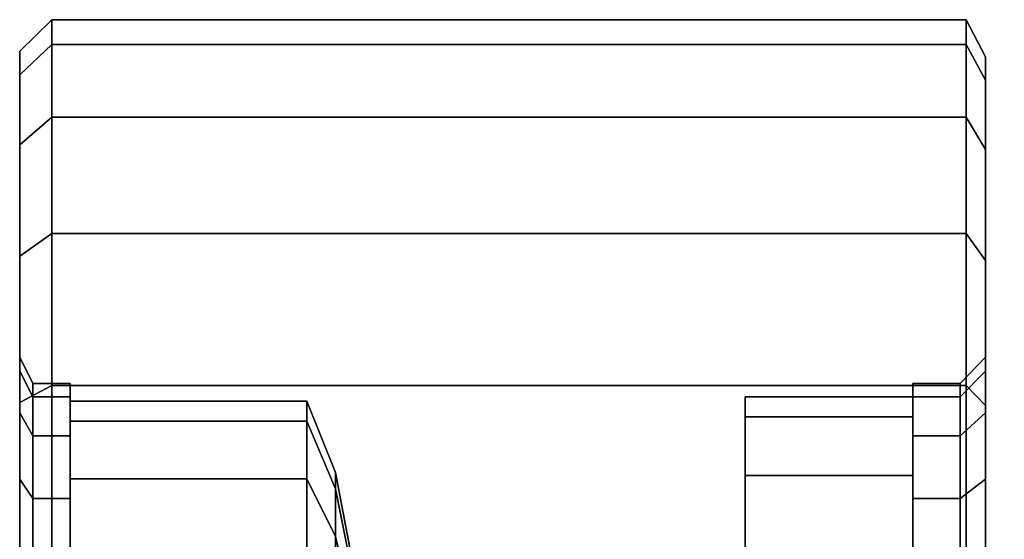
# Model space of a CAD drawing. Extents: x 149 to 250, y -977 to -912.
# Tile 58 of 156: x 222.199 to 222.709, y -962.971 to -962.702. Entities that reach past the tile are written whole.
import ezdxf

# ---------------------------------------------------------------- set-up
doc = ezdxf.new("R2010")
doc.units = 0
doc.header["$MEASUREMENT"] = 0
doc.layers.add('CAR1', color=7, linetype='CONTINUOUS')
doc.layers.add('TIRES', color=19, linetype='CONTINUOUS')

msp = doc.modelspace()

# ---------------------------------------------------------------- linework, layer by layer
at = {"layer": 'CAR1', "color": 7, "linetype": 'Continuous'}
for points in [[(222.20545, -962.89004, 9.6), (222.22496, -962.89004, 9.6), (222.22496, -962.89696, 9.65475), (222.20545, -962.89696, 9.65475)], [(222.20545, -962.89696, 9.54525), (222.22496, -962.89696, 9.54525), (222.22496, -962.89004, 9.6), (222.20545, -962.89004, 9.6)], [(222.22496, -962.89934, 9.6), (222.22496, -962.89004, 9.6), (222.22496, -962.90082, 9.66803), (222.22496, -962.90966, 9.66516)], [(222.22496, -962.90966, 9.53484), (222.22496, -962.90082, 9.53197), (222.22496, -962.89004, 9.6), (222.22496, -962.89934, 9.6)], [(222.66189, -962.89004, 9.6), (222.68636, -962.89004, 9.6), (222.68636, -962.89696, 9.65475), (222.66189, -962.89696, 9.65475)], [(222.66189, -962.89696, 9.54525), (222.68636, -962.89696, 9.54525), (222.68636, -962.89004, 9.6), (222.66189, -962.89004, 9.6)], [(222.66189, -962.89701, 9.6), (222.66189, -962.89004, 9.6), (222.66189, -962.90082, 9.66803), (222.66189, -962.90745, 9.66587)], [(222.66189, -962.90745, 9.53413), (222.66189, -962.90082, 9.53197), (222.66189, -962.89004, 9.6), (222.66189, -962.89701, 9.6)], [(222.20545, -962.91727, 9.49394), (222.22496, -962.91727, 9.49394), (222.22496, -962.89696, 9.54525), (222.20545, -962.89696, 9.54525)], [(222.20545, -962.89696, 9.65475), (222.22496, -962.89696, 9.65475), (222.22496, -962.91727, 9.70606), (222.20545, -962.91727, 9.70606)], [(222.575, -962.89701, 9.6), (222.66189, -962.89701, 9.6), (222.66189, -962.90745, 9.66587), (222.575, -962.90745, 9.66587)], [(222.575, -963.03409, 9.6), (222.575, -962.89701, 9.6), (222.575, -962.90745, 9.66587), (222.575, -963.03782, 9.62351)], [(222.575, -962.90745, 9.53413), (222.66189, -962.90745, 9.53413), (222.66189, -962.89701, 9.6), (222.575, -962.89701, 9.6)], [(222.575, -963.03782, 9.57649), (222.575, -962.90745, 9.53413), (222.575, -962.89701, 9.6), (222.575, -963.03409, 9.6)], [(222.66189, -962.89696, 9.65475), (222.68636, -962.89696, 9.65475), (222.68636, -962.91727, 9.70606), (222.66189, -962.91727, 9.70606)], [(222.66189, -962.91727, 9.49394), (222.68636, -962.91727, 9.49394), (222.68636, -962.89696, 9.54525), (222.66189, -962.89696, 9.54525)], [(222.34767, -962.89934, 9.6), (222.22496, -962.89934, 9.6), (222.22496, -962.90966, 9.66516), (222.34767, -962.90966, 9.66516)], [(222.34767, -962.90966, 9.53484), (222.22496, -962.90966, 9.53484), (222.22496, -962.89934, 9.6), (222.34767, -962.89934, 9.6)], [(222.22496, -962.93961, 9.47606), (222.22496, -962.93209, 9.4706), (222.22496, -962.90082, 9.53197), (222.22496, -962.90966, 9.53484)], [(222.22496, -962.90966, 9.66516), (222.22496, -962.90082, 9.66803), (222.22496, -962.93209, 9.7294), (222.22496, -962.93961, 9.72394)], [(222.36257, -962.93622, 9.6), (222.34767, -962.89934, 9.6), (222.34767, -962.90966, 9.66516), (222.36257, -962.94474, 9.65376)], [(222.36257, -962.94474, 9.54624), (222.34767, -962.90966, 9.53484), (222.34767, -962.89934, 9.6), (222.36257, -962.93622, 9.6)], [(222.66189, -962.93773, 9.4747), (222.66189, -962.93209, 9.4706), (222.66189, -962.90082, 9.53197), (222.66189, -962.90745, 9.53413)], [(222.66189, -962.90745, 9.66587), (222.66189, -962.90082, 9.66803), (222.66189, -962.93209, 9.7294), (222.66189, -962.93773, 9.7253)], [(222.575, -962.93773, 9.4747), (222.66189, -962.93773, 9.4747), (222.66189, -962.90745, 9.53413), (222.575, -962.90745, 9.53413)], [(222.575, -963.04863, 9.55527), (222.575, -962.93773, 9.4747), (222.575, -962.90745, 9.53413), (222.575, -963.03782, 9.57649)], [(222.575, -962.90745, 9.66587), (222.66189, -962.90745, 9.66587), (222.66189, -962.93773, 9.7253), (222.575, -962.93773, 9.7253)], [(222.575, -963.03782, 9.62351), (222.575, -962.90745, 9.66587), (222.575, -962.93773, 9.7253), (222.575, -963.04863, 9.64473)], [(222.34767, -962.93961, 9.47606), (222.22496, -962.93961, 9.47606), (222.22496, -962.90966, 9.53484), (222.34767, -962.90966, 9.53484)], [(222.34767, -962.90966, 9.66516), (222.22496, -962.90966, 9.66516), (222.22496, -962.93961, 9.72394), (222.34767, -962.93961, 9.72394)], [(222.36257, -962.96945, 9.49775), (222.34767, -962.93961, 9.47606), (222.34767, -962.90966, 9.53484), (222.36257, -962.94474, 9.54624)], [(222.36257, -962.94474, 9.65376), (222.34767, -962.90966, 9.66516), (222.34767, -962.93961, 9.72394), (222.36257, -962.96945, 9.70225)], [(222.20545, -962.94971, 9.4493), (222.22496, -962.94971, 9.4493), (222.22496, -962.91727, 9.49394), (222.20545, -962.91727, 9.49394)], [(222.20545, -962.91727, 9.70606), (222.22496, -962.91727, 9.70606), (222.22496, -962.94971, 9.7507), (222.20545, -962.94971, 9.7507)], [(222.66189, -962.91727, 9.70606), (222.68636, -962.91727, 9.70606), (222.68636, -962.94971, 9.7507), (222.66189, -962.94971, 9.7507)], [(222.66189, -962.94971, 9.4493), (222.68636, -962.94971, 9.4493), (222.68636, -962.91727, 9.49394), (222.66189, -962.91727, 9.49394)], [(222.67797, -963.0723, 9.475), (222.62797, -963.0223, 9.475), (223.47797, -962.9223, 9.475), (223.47797, -962.9723, 9.475)], [(223.47797, -962.9723, 9.425), (223.47797, -962.9223, 9.425), (222.62797, -963.0223, 9.425), (222.67797, -963.0723, 9.425)], [(223.47797, -962.9223, 9.475), (223.47797, -962.9223, 9.425), (222.62797, -963.0223, 9.425), (222.62797, -963.0223, 9.475)], [(223.47797, -962.9223, 9.725), (223.47797, -962.9223, 9.675), (222.62797, -963.0223, 9.675), (222.62797, -963.0223, 9.725)], [(223.47797, -962.9723, 9.675), (223.47797, -962.9223, 9.675), (222.62797, -963.0223, 9.675), (222.67797, -963.0723, 9.675)], [(222.67797, -963.0723, 9.725), (222.62797, -963.0223, 9.725), (223.47797, -962.9223, 9.725), (223.47797, -962.9723, 9.725)], [(222.22496, -962.98625, 9.42942), (222.22496, -962.98079, 9.4219), (222.22496, -962.93209, 9.4706), (222.22496, -962.93961, 9.47606)], [(222.22496, -962.93961, 9.72394), (222.22496, -962.93209, 9.7294), (222.22496, -962.98079, 9.7781), (222.22496, -962.98625, 9.77058)], [(222.66189, -962.98489, 9.42754), (222.66189, -962.98079, 9.4219), (222.66189, -962.93209, 9.4706), (222.66189, -962.93773, 9.4747)], [(222.66189, -962.93773, 9.7253), (222.66189, -962.93209, 9.7294), (222.66189, -962.98079, 9.7781), (222.66189, -962.98489, 9.77246)], [(222.37462, -962.99982, 9.6), (222.36257, -962.93622, 9.6), (222.36257, -962.94474, 9.65376), (222.37462, -963.00523, 9.6341)], [(222.37462, -963.00523, 9.5659), (222.36257, -962.94474, 9.54624), (222.36257, -962.93622, 9.6), (222.37462, -962.99982, 9.6)], [(222.575, -963.06546, 9.53844), (222.575, -962.98489, 9.42754), (222.575, -962.93773, 9.4747), (222.575, -963.04863, 9.55527)], [(222.575, -962.98489, 9.42754), (222.66189, -962.98489, 9.42754), (222.66189, -962.93773, 9.4747), (222.575, -962.93773, 9.4747)], [(222.575, -963.04863, 9.64473), (222.575, -962.93773, 9.7253), (222.575, -962.98489, 9.77246), (222.575, -963.06546, 9.66156)], [(222.575, -962.93773, 9.7253), (222.66189, -962.93773, 9.7253), (222.66189, -962.98489, 9.77246), (222.575, -962.98489, 9.77246)], [(222.34767, -962.98625, 9.42942), (222.22496, -962.98625, 9.42942), (222.22496, -962.93961, 9.47606), (222.34767, -962.93961, 9.47606)], [(222.34767, -962.93961, 9.72394), (222.22496, -962.93961, 9.72394), (222.22496, -962.98625, 9.77058), (222.34767, -962.98625, 9.77058)], [(222.36257, -963.00793, 9.45926), (222.34767, -962.98625, 9.42942), (222.34767, -962.93961, 9.47606), (222.36257, -962.96945, 9.49775)], [(222.36257, -962.96945, 9.70225), (222.34767, -962.93961, 9.72394), (222.34767, -962.98625, 9.77058), (222.36257, -963.00793, 9.74074)], [(222.37462, -963.0209, 9.53513), (222.36257, -962.96945, 9.49775), (222.36257, -962.94474, 9.54624), (222.37462, -963.00523, 9.5659)], [(222.37462, -963.00523, 9.6341), (222.36257, -962.94474, 9.65376), (222.36257, -962.96945, 9.70225), (222.37462, -963.0209, 9.66487)], [(222.20545, -962.99223, 9.41413), (222.22496, -962.99223, 9.41413), (222.22496, -962.94971, 9.4493), (222.20545, -962.94971, 9.4493)], [(222.20545, -962.94971, 9.7507), (222.22496, -962.94971, 9.7507), (222.22496, -962.99223, 9.78587), (222.20545, -962.99223, 9.78587)], [(222.66189, -962.94971, 9.7507), (222.68636, -962.94971, 9.7507), (222.68636, -962.99223, 9.78587), (222.66189, -962.99223, 9.78587)], [(222.66189, -962.99223, 9.41413), (222.68636, -962.99223, 9.41413), (222.68636, -962.94971, 9.4493), (222.66189, -962.94971, 9.4493)], [(222.37462, -963.04532, 9.51071), (222.36257, -963.00793, 9.45926), (222.36257, -962.96945, 9.49775), (222.37462, -963.0209, 9.53513)], [(222.37462, -963.0209, 9.66487), (222.36257, -962.96945, 9.70225), (222.36257, -963.00793, 9.74074), (222.37462, -963.04532, 9.68929)]]:
    msp.add_3dface(points, dxfattribs=at)
at = {"layer": 'TIRES', "linetype": 'Continuous'}
for points in [[(222.21538, -962.70155, 9.6), (222.19872, -962.71782, 9.6), (222.19872, -962.73015, 9.69758), (222.21538, -962.71439, 9.70162)], [(222.21538, -962.71439, 9.49838), (222.19872, -962.73015, 9.50242), (222.19872, -962.71782, 9.6), (222.21538, -962.70155, 9.6)], [(222.68956, -962.71439, 9.49838), (222.21538, -962.71439, 9.49838), (222.21538, -962.70155, 9.6), (222.68956, -962.70155, 9.6)], [(222.68956, -962.70155, 9.6), (222.21538, -962.70155, 9.6), (222.21538, -962.71439, 9.70162), (222.68956, -962.71439, 9.70162)], [(222.69949, -962.72072, 9.6), (222.68956, -962.70155, 9.6), (222.68956, -962.71439, 9.70162), (222.69949, -962.73296, 9.69686)], [(222.69949, -962.73296, 9.50314), (222.68956, -962.71439, 9.49838), (222.68956, -962.70155, 9.6), (222.69949, -962.72072, 9.6)], [(222.21538, -962.71439, 9.70162), (222.19872, -962.73015, 9.69758), (222.19872, -962.76635, 9.78903), (222.21538, -962.7521, 9.79686)], [(222.21538, -962.7521, 9.40314), (222.19872, -962.76635, 9.41097), (222.19872, -962.73015, 9.50242), (222.21538, -962.71439, 9.49838)], [(222.19872, -962.71782, 9.6), (222.19872, -962.87639, 9.6), (222.19872, -962.88374, 9.65814), (222.19872, -962.73015, 9.69758)], [(222.19872, -962.73015, 9.50242), (222.19872, -962.88374, 9.54186), (222.19872, -962.87639, 9.6), (222.19872, -962.71782, 9.6)], [(222.68956, -962.71439, 9.70162), (222.21538, -962.71439, 9.70162), (222.21538, -962.7521, 9.79686), (222.68956, -962.7521, 9.79686)], [(222.68956, -962.7521, 9.40314), (222.21538, -962.7521, 9.40314), (222.21538, -962.71439, 9.49838), (222.68956, -962.71439, 9.49838)], [(222.69949, -962.73296, 9.69686), (222.68956, -962.71439, 9.70162), (222.68956, -962.7521, 9.79686), (222.69949, -962.7689, 9.78763)], [(222.69949, -962.7689, 9.41237), (222.68956, -962.7521, 9.40314), (222.68956, -962.71439, 9.49838), (222.69949, -962.73296, 9.50314)], [(222.69949, -962.87639, 9.6), (222.69949, -962.72072, 9.6), (222.69949, -962.73296, 9.69686), (222.69949, -962.88374, 9.65814)], [(222.69949, -962.88374, 9.54186), (222.69949, -962.73296, 9.50314), (222.69949, -962.72072, 9.6), (222.69949, -962.87639, 9.6)], [(222.19872, -962.76635, 9.41097), (222.19872, -962.90531, 9.48737), (222.19872, -962.88374, 9.54186), (222.19872, -962.73015, 9.50242)], [(222.19872, -962.73015, 9.69758), (222.19872, -962.88374, 9.65814), (222.19872, -962.90531, 9.71263), (222.19872, -962.76635, 9.78903)], [(222.69949, -962.90531, 9.48737), (222.69949, -962.7689, 9.41237), (222.69949, -962.73296, 9.50314), (222.69949, -962.88374, 9.54186)], [(222.69949, -962.88374, 9.65814), (222.69949, -962.73296, 9.69686), (222.69949, -962.7689, 9.78763), (222.69949, -962.90531, 9.71263)], [(222.21538, -962.7521, 9.79686), (222.19872, -962.76635, 9.78903), (222.19872, -962.82416, 9.86859), (222.21538, -962.81231, 9.87973)], [(222.21538, -962.81231, 9.32027), (222.19872, -962.82416, 9.33141), (222.19872, -962.76635, 9.41097), (222.21538, -962.7521, 9.40314)], [(222.68956, -962.81231, 9.32027), (222.21538, -962.81231, 9.32027), (222.21538, -962.7521, 9.40314), (222.68956, -962.7521, 9.40314)], [(222.68956, -962.7521, 9.79686), (222.21538, -962.7521, 9.79686), (222.21538, -962.81231, 9.87973), (222.68956, -962.81231, 9.87973)], [(222.69949, -962.7689, 9.78763), (222.68956, -962.7521, 9.79686), (222.68956, -962.81231, 9.87973), (222.69949, -962.82628, 9.86661)], [(222.69949, -962.82628, 9.33339), (222.68956, -962.81231, 9.32027), (222.68956, -962.7521, 9.40314), (222.69949, -962.7689, 9.41237)], [(222.19872, -962.76635, 9.78903), (222.19872, -962.90531, 9.71263), (222.19872, -962.93976, 9.76004), (222.19872, -962.82416, 9.86859)], [(222.19872, -962.82416, 9.33141), (222.19872, -962.93976, 9.43996), (222.19872, -962.90531, 9.48737), (222.19872, -962.76635, 9.41097)], [(222.69949, -962.90531, 9.71263), (222.69949, -962.7689, 9.78763), (222.69949, -962.82628, 9.86661), (222.69949, -962.93976, 9.76004)], [(222.69949, -962.93976, 9.43996), (222.69949, -962.82628, 9.33339), (222.69949, -962.7689, 9.41237), (222.69949, -962.90531, 9.48737)], [(222.21538, -962.89123, 9.25498), (222.19872, -962.89995, 9.26871), (222.19872, -962.82416, 9.33141), (222.21538, -962.81231, 9.32027)], [(222.21538, -962.81231, 9.87973), (222.19872, -962.82416, 9.86859), (222.19872, -962.89995, 9.93129), (222.21538, -962.89123, 9.94502)], [(222.68956, -962.89123, 9.25498), (222.21538, -962.89123, 9.25498), (222.21538, -962.81231, 9.32027), (222.68956, -962.81231, 9.32027)], [(222.68956, -962.81231, 9.87973), (222.21538, -962.81231, 9.87973), (222.21538, -962.89123, 9.94502), (222.68956, -962.89123, 9.94502)], [(222.69949, -962.9015, 9.27116), (222.68956, -962.89123, 9.25498), (222.68956, -962.81231, 9.32027), (222.69949, -962.82628, 9.33339)], [(222.69949, -962.82628, 9.86661), (222.68956, -962.81231, 9.87973), (222.68956, -962.89123, 9.94502), (222.69949, -962.9015, 9.92884)], [(222.19872, -962.82416, 9.86859), (222.19872, -962.93976, 9.76004), (222.19872, -962.98491, 9.7974), (222.19872, -962.89995, 9.93129)], [(222.19872, -962.89995, 9.26871), (222.19872, -962.98491, 9.4026), (222.19872, -962.93976, 9.43996), (222.19872, -962.82416, 9.33141)], [(222.69949, -962.93976, 9.76004), (222.69949, -962.82628, 9.86661), (222.69949, -962.9015, 9.92884), (222.69949, -962.98491, 9.7974)], [(222.69949, -962.98491, 9.4026), (222.69949, -962.9015, 9.27116), (222.69949, -962.82628, 9.33339), (222.69949, -962.93976, 9.43996)], [(222.19872, -962.87639, 9.6), (222.20545, -962.89004, 9.6), (222.20545, -962.89696, 9.65475), (222.19872, -962.88374, 9.65814)], [(222.19872, -962.88374, 9.54186), (222.20545, -962.89696, 9.54525), (222.20545, -962.89004, 9.6), (222.19872, -962.87639, 9.6)], [(222.68636, -962.89004, 9.6), (222.69949, -962.87639, 9.6), (222.69949, -962.88374, 9.65814), (222.68636, -962.89696, 9.65475)], [(222.68636, -962.89696, 9.54525), (222.69949, -962.88374, 9.54186), (222.69949, -962.87639, 9.6), (222.68636, -962.89004, 9.6)], [(222.19872, -962.90531, 9.48737), (222.20545, -962.91727, 9.49394), (222.20545, -962.89696, 9.54525), (222.19872, -962.88374, 9.54186)], [(222.19872, -962.88374, 9.65814), (222.20545, -962.89696, 9.65475), (222.20545, -962.91727, 9.70606), (222.19872, -962.90531, 9.71263)], [(222.68636, -962.91727, 9.49394), (222.69949, -962.90531, 9.48737), (222.69949, -962.88374, 9.54186), (222.68636, -962.89696, 9.54525)], [(222.68636, -962.89696, 9.65475), (222.69949, -962.88374, 9.65814), (222.69949, -962.90531, 9.71263), (222.68636, -962.91727, 9.70606)], [(222.21538, -962.98391, 9.21137), (222.19872, -962.98894, 9.22684), (222.19872, -962.89995, 9.26871), (222.21538, -962.89123, 9.25498)], [(222.21538, -962.89123, 9.94502), (222.19872, -962.89995, 9.93129), (222.19872, -962.98894, 9.97316), (222.21538, -962.98391, 9.98863)], [(222.68956, -962.98391, 9.21137), (222.21538, -962.98391, 9.21137), (222.21538, -962.89123, 9.25498), (222.68956, -962.89123, 9.25498)], [(222.68956, -962.89123, 9.94502), (222.21538, -962.89123, 9.94502), (222.21538, -962.98391, 9.98863), (222.68956, -962.98391, 9.98863)], [(222.69949, -962.98984, 9.2296), (222.68956, -962.98391, 9.21137), (222.68956, -962.89123, 9.25498), (222.69949, -962.9015, 9.27116)], [(222.69949, -962.9015, 9.92884), (222.68956, -962.89123, 9.94502), (222.68956, -962.98391, 9.98863), (222.69949, -962.98984, 9.9704)], [(222.19872, -962.98894, 9.22684), (222.19872, -963.03794, 9.37765), (222.19872, -962.98491, 9.4026), (222.19872, -962.89995, 9.26871)], [(222.19872, -962.89995, 9.93129), (222.19872, -962.98491, 9.7974), (222.19872, -963.03794, 9.82235), (222.19872, -962.98894, 9.97316)], [(222.69949, -963.03794, 9.37765), (222.69949, -962.98984, 9.2296), (222.69949, -962.9015, 9.27116), (222.69949, -962.98491, 9.4026)], [(222.69949, -962.98491, 9.7974), (222.69949, -962.9015, 9.92884), (222.69949, -962.98984, 9.9704), (222.69949, -963.03794, 9.82235)], [(222.19872, -962.93976, 9.43996), (222.20545, -962.94971, 9.4493), (222.20545, -962.91727, 9.49394), (222.19872, -962.90531, 9.48737)], [(222.19872, -962.90531, 9.71263), (222.20545, -962.91727, 9.70606), (222.20545, -962.94971, 9.7507), (222.19872, -962.93976, 9.76004)], [(222.68636, -962.94971, 9.4493), (222.69949, -962.93976, 9.43996), (222.69949, -962.90531, 9.48737), (222.68636, -962.91727, 9.49394)], [(222.68636, -962.91727, 9.70606), (222.69949, -962.90531, 9.71263), (222.69949, -962.93976, 9.76004), (222.68636, -962.94971, 9.7507)], [(222.19872, -962.93976, 9.76004), (222.20545, -962.94971, 9.7507), (222.20545, -962.99223, 9.78587), (222.19872, -962.98491, 9.7974)], [(222.19872, -962.98491, 9.4026), (222.20545, -962.99223, 9.41413), (222.20545, -962.94971, 9.4493), (222.19872, -962.93976, 9.43996)], [(222.68636, -962.94971, 9.7507), (222.69949, -962.93976, 9.76004), (222.69949, -962.98491, 9.7974), (222.68636, -962.99223, 9.78587)], [(222.68636, -962.99223, 9.41413), (222.69949, -962.98491, 9.4026), (222.69949, -962.93976, 9.43996), (222.68636, -962.94971, 9.4493)]]:
    msp.add_3dface(points, dxfattribs=at)

doc.saveas('drawing.dxf')
